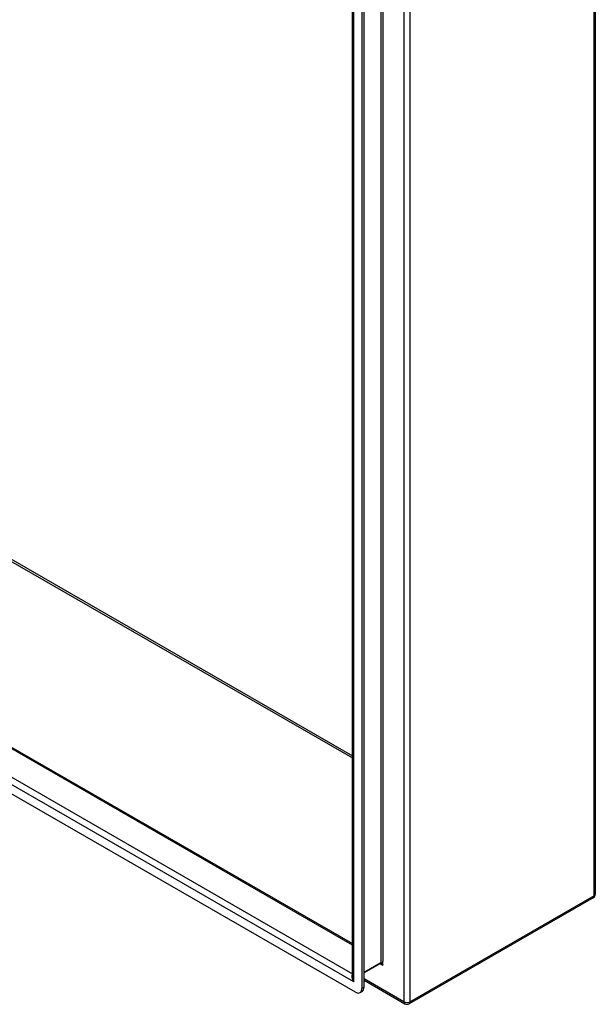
# Model space of a CAD drawing. Header units: inches. Extents: x 15 to 190, y 16 to 108.
# Tile 73 of 90: x 177 to 190, y 54 to 76. Entities that reach past the tile are written whole.
import ezdxf

# ---------------------------------------------------------------- set-up
doc = ezdxf.new("R2010")
doc.units = ezdxf.units.IN
doc.header["$MEASUREMENT"] = 0
doc.layers.add('Visible Edges(ANSI)', color=7, linetype='Continuous', lineweight=25)
doc.layers.add('Visible Tangent Edges(ANSI)', color=7, linetype='Continuous', lineweight=25)

msp = doc.modelspace()

# ---------------------------------------------------------------- linework, layer by layer
at = {"layer": 'Visible Edges(ANSI)'}
for p, q in [((189.903, 85.851), (189.903, 56.581)), ((184.482, 54.739), (184.482, 82.766)), ((184.692, 82.745), (184.692, 54.472)), ((184.74, 54.5), (184.74, 82.773)), ((165.123, 66.624), (184.482, 55.476)), ((184.552, 54.391), (164.341, 66.03)), ((189.853, 56.496), (185.751, 54.133)), ((185.109, 55.033), (184.74, 54.821)), ((184.74, 54.658), (185.652, 54.133)), ((184.651, 54.381), (184.699, 54.409))]:
    msp.add_line(p, q, dxfattribs=at)
at = {"layer": 'Visible Edges(ANSI)', "flags": 128}
msp.add_lwpolyline([(185.121, 55.029), (185.116, 55.031), (185.112, 55.033), (185.11, 55.033), (185.108, 55.033)], dxfattribs=at)
at = {"layer": 'Visible Edges(ANSI)'}
for centre, start, end in [((189.804, 56.581), 299.936, 0), ((185.701, 54.219), 240.064, 299.936)]:
    msp.add_arc(centre, 0.099, start, end, dxfattribs=at)
for centre, start_param, end_param in [((184.552, 54.552), 5.499721, 7.070517), ((184.6, 54.58), 0, 0.787332)]:
    msp.add_ellipse(centre, major_axis=(0.098, -0.171), ratio=0.578093, start_param=start_param, end_param=end_param, dxfattribs=at)
at = {"layer": 'Visible Tangent Edges(ANSI)'}
for p, q in [((189.874, 56.541), (189.874, 85.811)), ((185.631, 83.448), (185.631, 54.178)), ((185.771, 54.178), (185.771, 83.448)), ((185.115, 83.123), (185.115, 55.047)), ((185.159, 83.087), (185.159, 55.084)), ((184.511, 54.624), (184.511, 82.801)), ((168.731, 68.691), (184.482, 59.621)), ((168.753, 68.729), (184.482, 59.671)), ((184.482, 55.442), (165.101, 66.603)), ((184.511, 54.624), (164.383, 66.215)), ((164.545, 66.283), (184.482, 54.802)), ((189.874, 56.541), (185.771, 54.178)), ((185.115, 55.047), (184.74, 54.831)), ((185.102, 55.029), (185.159, 54.997)), ((185.159, 54.997), (185.159, 55.084)), ((185.631, 54.178), (184.74, 54.692)), ((184.74, 54.5), (184.692, 54.472))]:
    msp.add_line(p, q, dxfattribs=at)
at = {"layer": 'Visible Tangent Edges(ANSI)', "flags": 128}
for points in [[(185.159, 54.997), (185.158, 55), (185.156, 55.004), (185.155, 55.007), (185.153, 55.011), (185.152, 55.014), (185.15, 55.017), (185.149, 55.02), (185.147, 55.023), (185.145, 55.026), (185.143, 55.029), (185.141, 55.032), (185.14, 55.035), (185.138, 55.037), (185.136, 55.039), (185.133, 55.042), (185.131, 55.043), (185.129, 55.045), (185.127, 55.046), (185.125, 55.048), (185.123, 55.048), (185.121, 55.049), (185.119, 55.049), (185.117, 55.048), (185.115, 55.047)], [(185.121, 55.029), (185.123, 55.028), (185.125, 55.027), (185.126, 55.026), (185.128, 55.025), (185.13, 55.024), (185.131, 55.022), (185.133, 55.021), (185.135, 55.02), (185.136, 55.019), (185.138, 55.017), (185.139, 55.016), (185.141, 55.015), (185.143, 55.013), (185.144, 55.012), (185.146, 55.01), (185.147, 55.009), (185.149, 55.007), (185.15, 55.006), (185.152, 55.005), (185.153, 55.003), (185.155, 55.001), (185.156, 55), (185.157, 54.998), (185.159, 54.997)]]:
    msp.add_lwpolyline(points, dxfattribs=at)
at = {"layer": 'Visible Tangent Edges(ANSI)'}
for centre, major_axis, ratio, start_param, end_param in [((189.804, 56.581), (0.0494, -0.0858), 0.578093, 0, 0.787332), ((189.804, 56.581), (0.099, 0), 0.575862, 5.497787, 6.283185), ((185.093, 55.06), (0.0155, -0.0269), 0.578093, 0, 0.787332), ((184.581, 54.664), (-0.095, 0.132), 0.494861, 0.056981, 1.51867), ((184.581, 54.664), (-0.066, 0.148), 0.494835, 0.83602, 1.621418), ((185.701, 54.219), (-0.0494, -0.0858), 0.578093, 5.495853, 6.283185), ((185.701, 54.219), (-0.099, 0), 0.575862, 0.785398, 2.356194), ((185.701, 54.219), (0.0494, -0.0858), 0.578093, 0, 0.787332)]:
    msp.add_ellipse(centre, major_axis=major_axis, ratio=ratio, start_param=start_param, end_param=end_param, dxfattribs=at)

doc.saveas('drawing.dxf')
